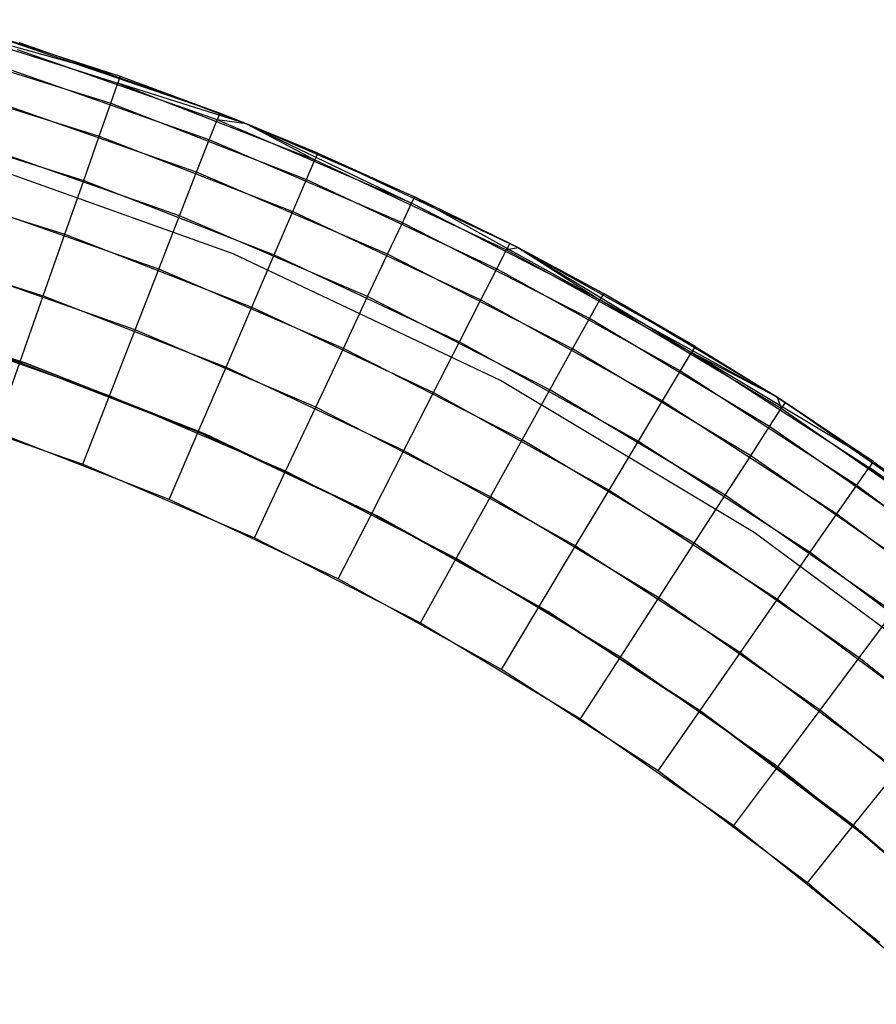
# Model space of a CAD drawing. Extents: x 0.01 to 1.98, y 0.03 to 2.78.
# Tile 34 of 39: x 1.29 to 1.56, y 1.65 to 1.96. Entities that reach past the tile are written whole.
import ezdxf

# ---------------------------------------------------------------- set-up
doc = ezdxf.new("R2010")
doc.units = 0
doc.header["$MEASUREMENT"] = 0
doc.layers.get('0').update_dxf_attribs({"color": 13, "linetype": 'CONTINUOUS'})

# ---------------------------------------------------------------- blocks, each defined once
blk = doc.blocks.new('NATALIE-10724-10723_C_STL_')
at = {"color": 0}
for p, q in [((1.32106, 1.94045, 6.037), (1.25702, 1.95817, 6.06004)), ((1.25702, 1.95817, 6.06004), (1.32031, 1.93831, 6.06004)), ((1.32106, 1.94045, 6.037), (1.25702, 1.95817, 6.06004)), ((1.25702, 1.95817, 6.06004), (1.32031, 1.93831, 6.06004)), ((1.27215, 1.95621, 6.037), (1.32106, 1.94045, 6.037)), ((1.35224, 1.9289, 1.54881), (1.27215, 1.95621, 6.037)), ((1.27215, 1.95621, 6.037), (1.32106, 1.94045, 6.037)), ((1.35224, 1.9289, 1.54881), (1.27215, 1.95621, 6.037)), ((1.25522, 1.95169, 6.08219), (1.31808, 1.93197, 6.08219)), ((1.25522, 1.95169, 6.08219), (1.31808, 1.93197, 6.08219)), ((1.35224, 1.9289, 1.54881), (1.28951, 1.95094, 1.54881)), ((1.35224, 1.9289, 1.54881), (1.28951, 1.95094, 1.54881)), ((1.35141, 1.92679, 1.52576), (1.28883, 1.94877, 1.52576)), ((1.35141, 1.92679, 1.52576), (1.28883, 1.94877, 1.52576)), ((1.25231, 1.94117, 6.10261), (1.31446, 1.92167, 6.10261)), ((1.25231, 1.94117, 6.10261), (1.31446, 1.92167, 6.10261)), ((1.34897, 1.92053, 1.50361), (1.28682, 1.94236, 1.50361)), ((1.34897, 1.92053, 1.50361), (1.28682, 1.94236, 1.50361)), ((1.31808, 1.93197, 6.08219), (1.32031, 1.93831, 6.06004)), ((1.31808, 1.93197, 6.08219), (1.32031, 1.93831, 6.06004)), ((1.32106, 1.94045, 6.037), (1.32031, 1.93831, 6.06004)), ((1.32106, 1.94045, 6.037), (1.32031, 1.93831, 6.06004)), ((1.36067, 1.92557, 6.037), (1.32031, 1.93831, 6.06004)), ((1.36067, 1.92557, 6.037), (1.32031, 1.93831, 6.06004)), ((1.32031, 1.93831, 6.06004), (1.38211, 1.91423, 6.06004)), ((1.32031, 1.93831, 6.06004), (1.38211, 1.91423, 6.06004)), ((1.32106, 1.94045, 6.037), (1.36067, 1.92557, 6.037)), ((1.32106, 1.94045, 6.037), (1.35224, 1.9289, 1.54881)), ((1.32106, 1.94045, 6.037), (1.36067, 1.92557, 6.037)), ((1.32106, 1.94045, 6.037), (1.36067, 1.92557, 1.54881)), ((1.32106, 1.94045, 6.037), (1.35224, 1.9289, 1.54881)), ((1.32106, 1.94045, 6.037), (1.36067, 1.92557, 1.54881)), ((1.34501, 1.91036, 1.48319), (1.28355, 1.93195, 1.48319)), ((1.34501, 1.91036, 1.48319), (1.28355, 1.93195, 1.48319)), ((1.31446, 1.92167, 6.10261), (1.31808, 1.93197, 6.08219)), ((1.31446, 1.92167, 6.10261), (1.31808, 1.93197, 6.08219)), ((1.31808, 1.93197, 6.08219), (1.37946, 1.90805, 6.08219)), ((1.31808, 1.93197, 6.08219), (1.37946, 1.90805, 6.08219)), ((1.35224, 1.9289, 1.54881), (1.35141, 1.92679, 1.52576)), ((1.35224, 1.9289, 1.54881), (1.35141, 1.92679, 1.52576)), ((1.36067, 1.92557, 1.54881), (1.35224, 1.9289, 1.54881)), ((1.36067, 1.92557, 1.54881), (1.35224, 1.9289, 1.54881)), ((1.24839, 1.92702, 6.12051), (1.30959, 1.90781, 6.12051)), ((1.24839, 1.92702, 6.12051), (1.30959, 1.90781, 6.12051)), ((1.34897, 1.92053, 1.50361), (1.35141, 1.92679, 1.52576)), ((1.34897, 1.92053, 1.50361), (1.35141, 1.92679, 1.52576)), ((1.41237, 1.90063, 1.52576), (1.35141, 1.92679, 1.52576)), ((1.36067, 1.92557, 1.54881), (1.35141, 1.92679, 1.52576)), ((1.36067, 1.92557, 1.54881), (1.35141, 1.92679, 1.52576)), ((1.41237, 1.90063, 1.52576), (1.35141, 1.92679, 1.52576)), ((1.36067, 1.92557, 6.037), (1.38211, 1.91423, 6.06004)), ((1.36067, 1.92557, 6.037), (1.383, 1.91631, 6.037)), ((1.36067, 1.92557, 6.037), (1.38211, 1.91423, 6.06004)), ((1.36067, 1.92557, 1.54881), (1.41237, 1.90063, 1.52576)), ((1.41333, 1.90269, 1.54881), (1.36067, 1.92557, 1.54881)), ((1.36067, 1.92557, 1.54881), (1.41237, 1.90063, 1.52576)), ((1.36067, 1.92557, 6.037), (1.36067, 1.92557, 1.54881)), ((1.36067, 1.92557, 6.037), (1.383, 1.91631, 6.037)), ((1.383, 1.91631, 6.037), (1.36067, 1.92557, 1.54881)), ((1.36067, 1.92557, 6.037), (1.36067, 1.92557, 1.54881)), ((1.383, 1.91631, 6.037), (1.36067, 1.92557, 1.54881)), ((1.41333, 1.90269, 1.54881), (1.36067, 1.92557, 1.54881)), ((1.30959, 1.90781, 6.12051), (1.31446, 1.92167, 6.10261)), ((1.30959, 1.90781, 6.12051), (1.31446, 1.92167, 6.10261)), ((1.31446, 1.92167, 6.10261), (1.37515, 1.89802, 6.10261)), ((1.31446, 1.92167, 6.10261), (1.37515, 1.89802, 6.10261)), ((1.34501, 1.91036, 1.48319), (1.34897, 1.92053, 1.50361)), ((1.34501, 1.91036, 1.48319), (1.34897, 1.92053, 1.50361)), ((1.40951, 1.89455, 1.50361), (1.34897, 1.92053, 1.50361)), ((1.40951, 1.89455, 1.50361), (1.34897, 1.92053, 1.50361)), ((1.33967, 1.89667, 1.46529), (1.27915, 1.91793, 1.46529)), ((1.33967, 1.89667, 1.46529), (1.27915, 1.91793, 1.46529)), ((1.383, 1.91631, 6.037), (1.38211, 1.91423, 6.06004)), ((1.383, 1.91631, 6.037), (1.38211, 1.91423, 6.06004)), ((1.383, 1.91631, 6.037), (1.44318, 1.88804, 6.037)), ((1.383, 1.91631, 6.037), (1.41333, 1.90269, 1.54881)), ((1.383, 1.91631, 6.037), (1.41333, 1.90269, 1.54881)), ((1.383, 1.91631, 6.037), (1.44318, 1.88804, 6.037)), ((1.35645, 1.88478, 1.47007), (1.26914, 1.91602, 1.47007)), ((1.35645, 1.88478, 6.11574), (1.26914, 1.91602, 6.11574)), ((1.35645, 1.88478, 1.47007), (1.26914, 1.91602, 1.47007)), ((1.35645, 1.88478, 6.11574), (1.26914, 1.91602, 6.11574)), ((1.37946, 1.90805, 6.08219), (1.38211, 1.91423, 6.06004)), ((1.37946, 1.90805, 6.08219), (1.38211, 1.91423, 6.06004)), ((1.38211, 1.91423, 6.06004), (1.44215, 1.88602, 6.06004)), ((1.38211, 1.91423, 6.06004), (1.44215, 1.88602, 6.06004)), ((1.33967, 1.89667, 1.46529), (1.34501, 1.91036, 1.48319)), ((1.33967, 1.89667, 1.46529), (1.34501, 1.91036, 1.48319)), ((1.40487, 1.88467, 1.48319), (1.34501, 1.91036, 1.48319)), ((1.40487, 1.88467, 1.48319), (1.34501, 1.91036, 1.48319)), ((1.24361, 1.90977, 6.1352), (1.30366, 1.89093, 6.1352)), ((1.24361, 1.90977, 6.1352), (1.30366, 1.89093, 6.1352)), ((1.30366, 1.89093, 6.1352), (1.30959, 1.90781, 6.12051)), ((1.30366, 1.89093, 6.1352), (1.30959, 1.90781, 6.12051)), ((1.30959, 1.90781, 6.12051), (1.36936, 1.88452, 6.12051)), ((1.30959, 1.90781, 6.12051), (1.36936, 1.88452, 6.12051)), ((1.37515, 1.89802, 6.10261), (1.37946, 1.90805, 6.08219)), ((1.37515, 1.89802, 6.10261), (1.37946, 1.90805, 6.08219)), ((1.37946, 1.90805, 6.08219), (1.43909, 1.88004, 6.08219)), ((1.37946, 1.90805, 6.08219), (1.43909, 1.88004, 6.08219)), ((1.33318, 1.88, 1.4506), (1.27379, 1.90085, 1.4506)), ((1.33318, 1.88, 1.4506), (1.27379, 1.90085, 1.4506)), ((1.41333, 1.90269, 1.54881), (1.41237, 1.90063, 1.52576)), ((1.41333, 1.90269, 1.54881), (1.41237, 1.90063, 1.52576)), ((1.41333, 1.90269, 1.54881), (1.47142, 1.87042, 1.52576)), ((1.44587, 1.88666, 1.54881), (1.41333, 1.90269, 1.54881)), ((1.41333, 1.90269, 1.54881), (1.47142, 1.87042, 1.52576)), ((1.44318, 1.88804, 6.037), (1.41333, 1.90269, 1.54881)), ((1.44587, 1.88666, 1.54881), (1.41333, 1.90269, 1.54881)), ((1.44318, 1.88804, 6.037), (1.41333, 1.90269, 1.54881)), ((1.36936, 1.88452, 6.12051), (1.37515, 1.89802, 6.10261)), ((1.36936, 1.88452, 6.12051), (1.37515, 1.89802, 6.10261)), ((1.37515, 1.89802, 6.10261), (1.43411, 1.87032, 6.10261)), ((1.37515, 1.89802, 6.10261), (1.43411, 1.87032, 6.10261)), ((1.40951, 1.89455, 1.50361), (1.41237, 1.90063, 1.52576)), ((1.40951, 1.89455, 1.50361), (1.41237, 1.90063, 1.52576)), ((1.47142, 1.87042, 1.52576), (1.41237, 1.90063, 1.52576)), ((1.47142, 1.87042, 1.52576), (1.41237, 1.90063, 1.52576)), ((1.33318, 1.88, 1.4506), (1.33967, 1.89667, 1.46529)), ((1.33318, 1.88, 1.4506), (1.33967, 1.89667, 1.46529)), ((1.39862, 1.87137, 1.46529), (1.33967, 1.89667, 1.46529)), ((1.39862, 1.87137, 1.46529), (1.33967, 1.89667, 1.46529)), ((1.40487, 1.88467, 1.48319), (1.40951, 1.89455, 1.50361)), ((1.40487, 1.88467, 1.48319), (1.40951, 1.89455, 1.50361)), ((1.46816, 1.86454, 1.50361), (1.40951, 1.89455, 1.50361)), ((1.46816, 1.86454, 1.50361), (1.40951, 1.89455, 1.50361)), ((1.23816, 1.89009, 6.14612), (1.29689, 1.87166, 6.14612)), ((1.23816, 1.89009, 6.14612), (1.29689, 1.87166, 6.14612)), ((1.29689, 1.87166, 6.14612), (1.30366, 1.89093, 6.1352)), ((1.29689, 1.87166, 6.14612), (1.30366, 1.89093, 6.1352)), ((1.30366, 1.89093, 6.1352), (1.3623, 1.86807, 6.1352)), ((1.30366, 1.89093, 6.1352), (1.3623, 1.86807, 6.1352)), ((1.43909, 1.88004, 6.08219), (1.44215, 1.88602, 6.06004)), ((1.43909, 1.88004, 6.08219), (1.44215, 1.88602, 6.06004)), ((1.44318, 1.88804, 6.037), (1.44215, 1.88602, 6.06004)), ((1.44318, 1.88804, 6.037), (1.44215, 1.88602, 6.06004)), ((1.44587, 1.88666, 6.037), (1.44215, 1.88602, 6.06004)), ((1.44587, 1.88666, 6.037), (1.44215, 1.88602, 6.06004)), ((1.44215, 1.88602, 6.06004), (1.50014, 1.85383, 6.06004)), ((1.44215, 1.88602, 6.06004), (1.50014, 1.85383, 6.06004)), ((1.44318, 1.88804, 6.037), (1.44587, 1.88666, 6.037)), ((1.44318, 1.88804, 6.037), (1.44587, 1.88666, 1.54881)), ((1.44318, 1.88804, 6.037), (1.44587, 1.88666, 1.54881)), ((1.44318, 1.88804, 6.037), (1.44587, 1.88666, 6.037)), ((1.44587, 1.88666, 6.037), (1.50014, 1.85383, 6.06004)), ((1.44587, 1.88666, 6.037), (1.50131, 1.85578, 6.037)), ((1.44587, 1.88666, 6.037), (1.50014, 1.85383, 6.06004)), ((1.44587, 1.88666, 1.54881), (1.47142, 1.87042, 1.52576)), ((1.47252, 1.8724, 1.54881), (1.44587, 1.88666, 1.54881)), ((1.44587, 1.88666, 1.54881), (1.47142, 1.87042, 1.52576)), ((1.44587, 1.88666, 6.037), (1.44587, 1.88666, 1.54881)), ((1.44587, 1.88666, 6.037), (1.47252, 1.8724, 1.54881)), ((1.47252, 1.8724, 1.54881), (1.44587, 1.88666, 1.54881)), ((1.44587, 1.88666, 6.037), (1.44587, 1.88666, 1.54881)), ((1.44587, 1.88666, 6.037), (1.47252, 1.8724, 1.54881)), ((1.44587, 1.88666, 6.037), (1.50131, 1.85578, 6.037)), ((1.44027, 1.84514, 1.47007), (1.35645, 1.88478, 1.47007)), ((1.35645, 1.88478, 6.11574), (1.35645, 1.88478, 1.47007)), ((1.44027, 1.84514, 6.11574), (1.35645, 1.88478, 6.11574)), ((1.35645, 1.88478, 6.11574), (1.35645, 1.88478, 1.47007)), ((1.44027, 1.84514, 1.47007), (1.35645, 1.88478, 1.47007)), ((1.44027, 1.84514, 6.11574), (1.35645, 1.88478, 6.11574)), ((1.3623, 1.86807, 6.1352), (1.36936, 1.88452, 6.12051)), ((1.3623, 1.86807, 6.1352), (1.36936, 1.88452, 6.12051)), ((1.36936, 1.88452, 6.12051), (1.42742, 1.85725, 6.12051)), ((1.36936, 1.88452, 6.12051), (1.42742, 1.85725, 6.12051)), ((1.39862, 1.87137, 1.46529), (1.40487, 1.88467, 1.48319)), ((1.39862, 1.87137, 1.46529), (1.40487, 1.88467, 1.48319)), ((1.46286, 1.855, 1.48319), (1.40487, 1.88467, 1.48319)), ((1.46286, 1.855, 1.48319), (1.40487, 1.88467, 1.48319)), ((1.32576, 1.86097, 1.43969), (1.26768, 1.88137, 1.43969)), ((1.32576, 1.86097, 1.43969), (1.26768, 1.88137, 1.43969)), ((1.32576, 1.86097, 1.43969), (1.33318, 1.88, 1.4506)), ((1.32576, 1.86097, 1.43969), (1.33318, 1.88, 1.4506)), ((1.39101, 1.85517, 1.4506), (1.33318, 1.88, 1.4506)), ((1.39101, 1.85517, 1.4506), (1.33318, 1.88, 1.4506)), ((1.43411, 1.87032, 6.10261), (1.43909, 1.88004, 6.08219)), ((1.43411, 1.87032, 6.10261), (1.43909, 1.88004, 6.08219)), ((1.43909, 1.88004, 6.08219), (1.49669, 1.84807, 6.08219)), ((1.43909, 1.88004, 6.08219), (1.49669, 1.84807, 6.08219)), ((1.28955, 1.85076, 6.15284), (1.29689, 1.87166, 6.14612)), ((1.28955, 1.85076, 6.15284), (1.29689, 1.87166, 6.14612)), ((1.29689, 1.87166, 6.14612), (1.35425, 1.84931, 6.14612)), ((1.29689, 1.87166, 6.14612), (1.35425, 1.84931, 6.14612)), ((1.39101, 1.85517, 1.4506), (1.39862, 1.87137, 1.46529)), ((1.39101, 1.85517, 1.4506), (1.39862, 1.87137, 1.46529)), ((1.45573, 1.84216, 1.46529), (1.39862, 1.87137, 1.46529)), ((1.45573, 1.84216, 1.46529), (1.39862, 1.87137, 1.46529)), ((1.42742, 1.85725, 6.12051), (1.43411, 1.87032, 6.10261)), ((1.42742, 1.85725, 6.12051), (1.43411, 1.87032, 6.10261)), ((1.43411, 1.87032, 6.10261), (1.49107, 1.83871, 6.10261)), ((1.43411, 1.87032, 6.10261), (1.49107, 1.83871, 6.10261)), ((1.46816, 1.86454, 1.50361), (1.47142, 1.87042, 1.52576)), ((1.46816, 1.86454, 1.50361), (1.47142, 1.87042, 1.52576)), ((1.47252, 1.8724, 1.54881), (1.47142, 1.87042, 1.52576)), ((1.47252, 1.8724, 1.54881), (1.47142, 1.87042, 1.52576)), ((1.52829, 1.83629, 1.52576), (1.47142, 1.87042, 1.52576)), ((1.52699, 1.83983, 1.54881), (1.47142, 1.87042, 1.52576)), ((1.52699, 1.83983, 1.54881), (1.47142, 1.87042, 1.52576)), ((1.52829, 1.83629, 1.52576), (1.47142, 1.87042, 1.52576)), ((1.52699, 1.83983, 1.54881), (1.47252, 1.8724, 1.54881)), ((1.50131, 1.85578, 6.037), (1.47252, 1.8724, 1.54881)), ((1.52699, 1.83983, 1.54881), (1.47252, 1.8724, 1.54881)), ((1.50131, 1.85578, 6.037), (1.47252, 1.8724, 1.54881)), ((1.23224, 1.86874, 6.15284), (1.28955, 1.85076, 6.15284)), ((1.23224, 1.86874, 6.15284), (1.28955, 1.85076, 6.15284)), ((1.23385, 1.86878, 1.42418), (1.2915, 1.85048, 1.42418)), ((1.2915, 1.85048, 1.38481), (1.23385, 1.86878, 1.38481)), ((1.23385, 1.86878, 1.42418), (1.2915, 1.85048, 1.42418)), ((1.2915, 1.85048, 1.38481), (1.23385, 1.86878, 1.38481)), ((1.35425, 1.84931, 6.14612), (1.3623, 1.86807, 6.1352)), ((1.35425, 1.84931, 6.14612), (1.3623, 1.86807, 6.1352)), ((1.3623, 1.86807, 6.1352), (1.41927, 1.84131, 6.1352)), ((1.3623, 1.86807, 6.1352), (1.41927, 1.84131, 6.1352)), ((1.46286, 1.855, 1.48319), (1.46816, 1.86454, 1.50361)), ((1.46286, 1.855, 1.48319), (1.46816, 1.86454, 1.50361)), ((1.52464, 1.83064, 1.50361), (1.46816, 1.86454, 1.50361)), ((1.52464, 1.83064, 1.50361), (1.46816, 1.86454, 1.50361)), ((1.31772, 1.84032, 1.43297), (1.32576, 1.86097, 1.43969)), ((1.31772, 1.84032, 1.43297), (1.32576, 1.86097, 1.43969)), ((1.38233, 1.83669, 1.43969), (1.32576, 1.86097, 1.43969)), ((1.38233, 1.83669, 1.43969), (1.32576, 1.86097, 1.43969)), ((1.31772, 1.84032, 1.43297), (1.26105, 1.86023, 1.43297)), ((1.31772, 1.84032, 1.43297), (1.26105, 1.86023, 1.43297)), ((1.38233, 1.83669, 1.43969), (1.39101, 1.85517, 1.4506)), ((1.38233, 1.83669, 1.43969), (1.39101, 1.85517, 1.4506)), ((1.44704, 1.82651, 1.4506), (1.39101, 1.85517, 1.4506)), ((1.44704, 1.82651, 1.4506), (1.39101, 1.85517, 1.4506)), ((1.41927, 1.84131, 6.1352), (1.42742, 1.85725, 6.12051)), ((1.41927, 1.84131, 6.1352), (1.42742, 1.85725, 6.12051)), ((1.42742, 1.85725, 6.12051), (1.48351, 1.82612, 6.12051)), ((1.42742, 1.85725, 6.12051), (1.48351, 1.82612, 6.12051)), ((1.45573, 1.84216, 1.46529), (1.46286, 1.855, 1.48319)), ((1.45573, 1.84216, 1.46529), (1.46286, 1.855, 1.48319)), ((1.51871, 1.82148, 1.48319), (1.46286, 1.855, 1.48319)), ((1.51871, 1.82148, 1.48319), (1.46286, 1.855, 1.48319)), ((1.50131, 1.85578, 6.037), (1.50014, 1.85383, 6.06004)), ((1.50131, 1.85578, 6.037), (1.50014, 1.85383, 6.06004)), ((1.50131, 1.85578, 6.037), (1.52699, 1.83983, 6.037)), ((1.50131, 1.85578, 6.037), (1.52699, 1.83983, 1.54881)), ((1.50131, 1.85578, 6.037), (1.52699, 1.83983, 6.037)), ((1.50131, 1.85578, 6.037), (1.52699, 1.83983, 1.54881)), ((1.49669, 1.84807, 6.08219), (1.50014, 1.85383, 6.06004)), ((1.49669, 1.84807, 6.08219), (1.50014, 1.85383, 6.06004)), ((1.52699, 1.83983, 6.037), (1.50014, 1.85383, 6.06004)), ((1.55713, 1.81966, 6.037), (1.50014, 1.85383, 6.06004)), ((1.52699, 1.83983, 6.037), (1.50014, 1.85383, 6.06004)), ((1.55713, 1.81966, 6.037), (1.50014, 1.85383, 6.06004)), ((1.50014, 1.85383, 6.06004), (1.55583, 1.8178, 6.06004)), ((1.50014, 1.85383, 6.06004), (1.55583, 1.8178, 6.06004)), ((1.28191, 1.82902, 6.15511), (1.28955, 1.85076, 6.15284)), ((1.28191, 1.82902, 6.15511), (1.28955, 1.85076, 6.15284)), ((1.28955, 1.85076, 6.15284), (1.34551, 1.82895, 6.15284)), ((1.28955, 1.85076, 6.15284), (1.34551, 1.82895, 6.15284)), ((1.2915, 1.85048, 1.42418), (1.2915, 1.85048, 1.38481)), ((1.2915, 1.85048, 1.42418), (1.34777, 1.82829, 1.42418)), ((1.34777, 1.82829, 1.38481), (1.2915, 1.85048, 1.38481)), ((1.2915, 1.85048, 1.42418), (1.2915, 1.85048, 1.38481)), ((1.2915, 1.85048, 1.42418), (1.34777, 1.82829, 1.42418)), ((1.34777, 1.82829, 1.38481), (1.2915, 1.85048, 1.38481)), ((1.34551, 1.82895, 6.15284), (1.35425, 1.84931, 6.14612)), ((1.34551, 1.82895, 6.15284), (1.35425, 1.84931, 6.14612)), ((1.35425, 1.84931, 6.14612), (1.40997, 1.82314, 6.14612)), ((1.35425, 1.84931, 6.14612), (1.40997, 1.82314, 6.14612)), ((1.49107, 1.83871, 6.10261), (1.49669, 1.84807, 6.08219)), ((1.49107, 1.83871, 6.10261), (1.49669, 1.84807, 6.08219)), ((1.49669, 1.84807, 6.08219), (1.552, 1.81228, 6.08219)), ((1.49669, 1.84807, 6.08219), (1.552, 1.81228, 6.08219)), ((1.51981, 1.79747, 1.47007), (1.44027, 1.84514, 1.47007)), ((1.44027, 1.84514, 6.11574), (1.44027, 1.84514, 1.47007)), ((1.51981, 1.79747, 6.11574), (1.44027, 1.84514, 6.11574)), ((1.44027, 1.84514, 6.11574), (1.44027, 1.84514, 1.47007)), ((1.51981, 1.79747, 1.47007), (1.44027, 1.84514, 1.47007)), ((1.51981, 1.79747, 6.11574), (1.44027, 1.84514, 6.11574)), ((1.30935, 1.81886, 1.4307), (1.31772, 1.84032, 1.43297)), ((1.30935, 1.81886, 1.4307), (1.31772, 1.84032, 1.43297)), ((1.37291, 1.81664, 1.43297), (1.31772, 1.84032, 1.43297)), ((1.37291, 1.81664, 1.43297), (1.31772, 1.84032, 1.43297)), ((1.40997, 1.82314, 6.14612), (1.41927, 1.84131, 6.1352)), ((1.40997, 1.82314, 6.14612), (1.41927, 1.84131, 6.1352)), ((1.41927, 1.84131, 6.1352), (1.4743, 1.81077, 6.1352)), ((1.41927, 1.84131, 6.1352), (1.4743, 1.81077, 6.1352)), ((1.44704, 1.82651, 1.4506), (1.45573, 1.84216, 1.46529)), ((1.44704, 1.82651, 1.4506), (1.45573, 1.84216, 1.46529)), ((1.51073, 1.80915, 1.46529), (1.45573, 1.84216, 1.46529)), ((1.51073, 1.80915, 1.46529), (1.45573, 1.84216, 1.46529)), ((1.52699, 1.83983, 6.037), (1.55713, 1.81966, 6.037)), ((1.52953, 1.83819, 1.54881), (1.52699, 1.83983, 1.54881)), ((1.52699, 1.83983, 1.54881), (1.52829, 1.83629, 1.52576)), ((1.52699, 1.83983, 1.54881), (1.52829, 1.83629, 1.52576)), ((1.52699, 1.83983, 6.037), (1.52699, 1.83983, 1.54881)), ((1.52699, 1.83983, 6.037), (1.52953, 1.83819, 1.54881)), ((1.52953, 1.83819, 1.54881), (1.52699, 1.83983, 1.54881)), ((1.52699, 1.83983, 6.037), (1.52699, 1.83983, 1.54881)), ((1.52699, 1.83983, 6.037), (1.52953, 1.83819, 1.54881)), ((1.52699, 1.83983, 6.037), (1.55713, 1.81966, 6.037)), ((1.25415, 1.83825, 1.4307), (1.30935, 1.81886, 1.4307)), ((1.25415, 1.83825, 1.4307), (1.30935, 1.81886, 1.4307)), ((1.37291, 1.81664, 1.43297), (1.38233, 1.83669, 1.43969)), ((1.37291, 1.81664, 1.43297), (1.38233, 1.83669, 1.43969)), ((1.43713, 1.80865, 1.43969), (1.38233, 1.83669, 1.43969)), ((1.43713, 1.80865, 1.43969), (1.38233, 1.83669, 1.43969)), ((1.48351, 1.82612, 6.12051), (1.49107, 1.83871, 6.10261)), ((1.48351, 1.82612, 6.12051), (1.49107, 1.83871, 6.10261)), ((1.49107, 1.83871, 6.10261), (1.54576, 1.80333, 6.10261)), ((1.49107, 1.83871, 6.10261), (1.54576, 1.80333, 6.10261)), ((1.52464, 1.83064, 1.50361), (1.52829, 1.83629, 1.52576)), ((1.52464, 1.83064, 1.50361), (1.52829, 1.83629, 1.52576)), ((1.52953, 1.83819, 1.54881), (1.52829, 1.83629, 1.52576)), ((1.52953, 1.83819, 1.54881), (1.52829, 1.83629, 1.52576)), ((1.58274, 1.79839, 1.52576), (1.52829, 1.83629, 1.52576)), ((1.58274, 1.79839, 1.52576), (1.52829, 1.83629, 1.52576)), ((1.58409, 1.80021, 1.54881), (1.52953, 1.83819, 1.54881)), ((1.55713, 1.81966, 6.037), (1.52953, 1.83819, 1.54881)), ((1.58409, 1.80021, 1.54881), (1.52953, 1.83819, 1.54881)), ((1.55713, 1.81966, 6.037), (1.52953, 1.83819, 1.54881)), ((1.51871, 1.82148, 1.48319), (1.52464, 1.83064, 1.50361)), ((1.51871, 1.82148, 1.48319), (1.52464, 1.83064, 1.50361)), ((1.57871, 1.79301, 1.50361), (1.52464, 1.83064, 1.50361)), ((1.57871, 1.79301, 1.50361), (1.52464, 1.83064, 1.50361)), ((1.33643, 1.80777, 6.15511), (1.28191, 1.82902, 6.15511)), ((1.33643, 1.80777, 6.15511), (1.28191, 1.82902, 6.15511)), ((1.33643, 1.80777, 6.15511), (1.34551, 1.82895, 6.15284)), ((1.33643, 1.80777, 6.15511), (1.34551, 1.82895, 6.15284)), ((1.34551, 1.82895, 6.15284), (1.39988, 1.80341, 6.15284)), ((1.34551, 1.82895, 6.15284), (1.39988, 1.80341, 6.15284)), ((1.34777, 1.82829, 1.42418), (1.34777, 1.82829, 1.38481)), ((1.34777, 1.82829, 1.42418), (1.4024, 1.80231, 1.42418)), ((1.4024, 1.80231, 1.38481), (1.34777, 1.82829, 1.38481)), ((1.34777, 1.82829, 1.42418), (1.34777, 1.82829, 1.38481)), ((1.34777, 1.82829, 1.42418), (1.4024, 1.80231, 1.42418)), ((1.4024, 1.80231, 1.38481), (1.34777, 1.82829, 1.38481)), ((1.43713, 1.80865, 1.43969), (1.44704, 1.82651, 1.4506)), ((1.43713, 1.80865, 1.43969), (1.44704, 1.82651, 1.4506)), ((1.50101, 1.79412, 1.4506), (1.44704, 1.82651, 1.4506)), ((1.50101, 1.79412, 1.4506), (1.44704, 1.82651, 1.4506)), ((1.4743, 1.81077, 6.1352), (1.48351, 1.82612, 6.12051)), ((1.4743, 1.81077, 6.1352), (1.48351, 1.82612, 6.12051)), ((1.48351, 1.82612, 6.12051), (1.53737, 1.79127, 6.12051)), ((1.48351, 1.82612, 6.12051), (1.53737, 1.79127, 6.12051)), ((1.39988, 1.80341, 6.15284), (1.40997, 1.82314, 6.14612)), ((1.39988, 1.80341, 6.15284), (1.40997, 1.82314, 6.14612)), ((1.40997, 1.82314, 6.14612), (1.46379, 1.79326, 6.14612)), ((1.40997, 1.82314, 6.14612), (1.46379, 1.79326, 6.14612)), ((1.51073, 1.80915, 1.46529), (1.51871, 1.82148, 1.48319)), ((1.51073, 1.80915, 1.46529), (1.51871, 1.82148, 1.48319)), ((1.57218, 1.78427, 1.48319), (1.51871, 1.82148, 1.48319)), ((1.57218, 1.78427, 1.48319), (1.51871, 1.82148, 1.48319)), ((1.30935, 1.81886, 1.4307), (1.36311, 1.79578, 1.4307)), ((1.30935, 1.81886, 1.4307), (1.36311, 1.79578, 1.4307)), ((1.552, 1.81228, 6.08219), (1.55583, 1.8178, 6.06004)), ((1.552, 1.81228, 6.08219), (1.55583, 1.8178, 6.06004)), ((1.55713, 1.81966, 6.037), (1.55583, 1.8178, 6.06004)), ((1.55713, 1.81966, 6.037), (1.55583, 1.8178, 6.06004)), ((1.60328, 1.7855, 6.037), (1.55583, 1.8178, 6.06004)), ((1.55583, 1.8178, 6.06004), (1.60897, 1.77809, 6.06004)), ((1.60328, 1.7855, 6.037), (1.55583, 1.8178, 6.06004)), ((1.55583, 1.8178, 6.06004), (1.60897, 1.77809, 6.06004)), ((1.55713, 1.81966, 6.037), (1.60328, 1.7855, 6.037)), ((1.55713, 1.81966, 6.037), (1.58409, 1.80021, 1.54881)), ((1.55713, 1.81966, 6.037), (1.60328, 1.7855, 6.037)), ((1.55713, 1.81966, 6.037), (1.58409, 1.80021, 1.54881)), ((1.36311, 1.79578, 1.4307), (1.37291, 1.81664, 1.43297)), ((1.36311, 1.79578, 1.4307), (1.37291, 1.81664, 1.43297)), ((1.42638, 1.78928, 1.43297), (1.37291, 1.81664, 1.43297)), ((1.42638, 1.78928, 1.43297), (1.37291, 1.81664, 1.43297)), ((1.54576, 1.80333, 6.10261), (1.552, 1.81228, 6.08219)), ((1.54576, 1.80333, 6.10261), (1.552, 1.81228, 6.08219)), ((1.552, 1.81228, 6.08219), (1.60476, 1.77285, 6.08219)), ((1.552, 1.81228, 6.08219), (1.60476, 1.77285, 6.08219)), ((1.42638, 1.78928, 1.43297), (1.43713, 1.80865, 1.43969)), ((1.42638, 1.78928, 1.43297), (1.43713, 1.80865, 1.43969)), ((1.48992, 1.77698, 1.43969), (1.43713, 1.80865, 1.43969)), ((1.48992, 1.77698, 1.43969), (1.43713, 1.80865, 1.43969)), ((1.46379, 1.79326, 6.14612), (1.4743, 1.81077, 6.1352)), ((1.46379, 1.79326, 6.14612), (1.4743, 1.81077, 6.1352)), ((1.4743, 1.81077, 6.1352), (1.52714, 1.77658, 6.1352)), ((1.4743, 1.81077, 6.1352), (1.52714, 1.77658, 6.1352)), ((1.50101, 1.79412, 1.4506), (1.51073, 1.80915, 1.46529)), ((1.50101, 1.79412, 1.4506), (1.51073, 1.80915, 1.46529)), ((1.56338, 1.7725, 1.46529), (1.51073, 1.80915, 1.46529)), ((1.56338, 1.7725, 1.46529), (1.51073, 1.80915, 1.46529)), ((1.38938, 1.7829, 6.15511), (1.33643, 1.80777, 6.15511)), ((1.38938, 1.7829, 6.15511), (1.33643, 1.80777, 6.15511)), ((1.38938, 1.7829, 6.15511), (1.39988, 1.80341, 6.15284)), ((1.38938, 1.7829, 6.15511), (1.39988, 1.80341, 6.15284)), ((1.39988, 1.80341, 6.15284), (1.45239, 1.77426, 6.15284)), ((1.39988, 1.80341, 6.15284), (1.45239, 1.77426, 6.15284)), ((1.4024, 1.80231, 1.42418), (1.4024, 1.80231, 1.38481)), ((1.4024, 1.80231, 1.42418), (1.45512, 1.77267, 1.42418)), ((1.45512, 1.77267, 1.38481), (1.4024, 1.80231, 1.38481)), ((1.4024, 1.80231, 1.42418), (1.4024, 1.80231, 1.38481)), ((1.4024, 1.80231, 1.42418), (1.45512, 1.77267, 1.42418)), ((1.45512, 1.77267, 1.38481), (1.4024, 1.80231, 1.38481)), ((1.53737, 1.79127, 6.12051), (1.54576, 1.80333, 6.10261)), ((1.53737, 1.79127, 6.12051), (1.54576, 1.80333, 6.10261)), ((1.54576, 1.80333, 6.10261), (1.59794, 1.76433, 6.10261)), ((1.54576, 1.80333, 6.10261), (1.59794, 1.76433, 6.10261)), ((1.59429, 1.74223, 1.47007), (1.51981, 1.79747, 1.47007)), ((1.59429, 1.74223, 6.11574), (1.51981, 1.79747, 6.11574)), ((1.51981, 1.79747, 6.11574), (1.51981, 1.79747, 1.47007)), ((1.59429, 1.74223, 1.47007), (1.51981, 1.79747, 1.47007)), ((1.51981, 1.79747, 6.11574), (1.51981, 1.79747, 1.47007)), ((1.59429, 1.74223, 6.11574), (1.51981, 1.79747, 6.11574)), ((1.36311, 1.79578, 1.4307), (1.4152, 1.76913, 1.4307)), ((1.36311, 1.79578, 1.4307), (1.4152, 1.76913, 1.4307)), ((1.45239, 1.77426, 6.15284), (1.46379, 1.79326, 6.14612)), ((1.45239, 1.77426, 6.15284), (1.46379, 1.79326, 6.14612)), ((1.46379, 1.79326, 6.14612), (1.51548, 1.75982, 6.14612)), ((1.46379, 1.79326, 6.14612), (1.51548, 1.75982, 6.14612)), ((1.48992, 1.77698, 1.43969), (1.50101, 1.79412, 1.4506)), ((1.48992, 1.77698, 1.43969), (1.50101, 1.79412, 1.4506)), ((1.55267, 1.75817, 1.4506), (1.50101, 1.79412, 1.4506)), ((1.55267, 1.75817, 1.4506), (1.50101, 1.79412, 1.4506)), ((1.52714, 1.77658, 6.1352), (1.53737, 1.79127, 6.12051)), ((1.52714, 1.77658, 6.1352), (1.53737, 1.79127, 6.12051)), ((1.53737, 1.79127, 6.12051), (1.58875, 1.75287, 6.12051)), ((1.53737, 1.79127, 6.12051), (1.58875, 1.75287, 6.12051)), ((1.4152, 1.76913, 1.4307), (1.42638, 1.78928, 1.43297)), ((1.4152, 1.76913, 1.4307), (1.42638, 1.78928, 1.43297)), ((1.47788, 1.75837, 1.43297), (1.42638, 1.78928, 1.43297)), ((1.47788, 1.75837, 1.43297), (1.42638, 1.78928, 1.43297)), ((1.44054, 1.7545, 6.15511), (1.38938, 1.7829, 6.15511)), ((1.44054, 1.7545, 6.15511), (1.38938, 1.7829, 6.15511)), ((1.47788, 1.75837, 1.43297), (1.48992, 1.77698, 1.43969)), ((1.47788, 1.75837, 1.43297), (1.48992, 1.77698, 1.43969)), ((1.54044, 1.74181, 1.43969), (1.48992, 1.77698, 1.43969)), ((1.54044, 1.74181, 1.43969), (1.48992, 1.77698, 1.43969)), ((1.51548, 1.75982, 6.14612), (1.52714, 1.77658, 6.1352)), ((1.51548, 1.75982, 6.14612), (1.52714, 1.77658, 6.1352)), ((1.52714, 1.77658, 6.1352), (1.57756, 1.7389, 6.1352)), ((1.52714, 1.77658, 6.1352), (1.57756, 1.7389, 6.1352)), ((1.44054, 1.7545, 6.15511), (1.45239, 1.77426, 6.15284)), ((1.44054, 1.7545, 6.15511), (1.45239, 1.77426, 6.15284)), ((1.45239, 1.77426, 6.15284), (1.50282, 1.74163, 6.15284)), ((1.45239, 1.77426, 6.15284), (1.50282, 1.74163, 6.15284)), ((1.45512, 1.77267, 1.42418), (1.45512, 1.77267, 1.38481)), ((1.45512, 1.77267, 1.42418), (1.5057, 1.7395, 1.42418)), ((1.5057, 1.7395, 1.38481), (1.45512, 1.77267, 1.38481)), ((1.45512, 1.77267, 1.42418), (1.45512, 1.77267, 1.38481)), ((1.45512, 1.77267, 1.42418), (1.5057, 1.7395, 1.42418)), ((1.5057, 1.7395, 1.38481), (1.45512, 1.77267, 1.38481)), ((1.55267, 1.75817, 1.4506), (1.56338, 1.7725, 1.46529)), ((1.55267, 1.75817, 1.4506), (1.56338, 1.7725, 1.46529)), ((1.4152, 1.76913, 1.4307), (1.46537, 1.73903, 1.4307)), ((1.4152, 1.76913, 1.4307), (1.46537, 1.73903, 1.4307)), ((1.50282, 1.74163, 6.15284), (1.51548, 1.75982, 6.14612)), ((1.50282, 1.74163, 6.15284), (1.51548, 1.75982, 6.14612)), ((1.51548, 1.75982, 6.14612), (1.56479, 1.72297, 6.14612)), ((1.51548, 1.75982, 6.14612), (1.56479, 1.72297, 6.14612)), ((1.46537, 1.73903, 1.4307), (1.47788, 1.75837, 1.43297)), ((1.46537, 1.73903, 1.4307), (1.47788, 1.75837, 1.43297)), ((1.52718, 1.72406, 1.43297), (1.47788, 1.75837, 1.43297)), ((1.52718, 1.72406, 1.43297), (1.47788, 1.75837, 1.43297)), ((1.54044, 1.74181, 1.43969), (1.55267, 1.75817, 1.4506)), ((1.54044, 1.74181, 1.43969), (1.55267, 1.75817, 1.4506)), ((1.60178, 1.71881, 1.4506), (1.55267, 1.75817, 1.4506)), ((1.60178, 1.71881, 1.4506), (1.55267, 1.75817, 1.4506)), ((1.48966, 1.72272, 6.15511), (1.44054, 1.7545, 6.15511)), ((1.48966, 1.72272, 6.15511), (1.44054, 1.7545, 6.15511)), ((1.48966, 1.72272, 6.15511), (1.50282, 1.74163, 6.15284)), ((1.48966, 1.72272, 6.15511), (1.50282, 1.74163, 6.15284)), ((1.50282, 1.74163, 6.15284), (1.55093, 1.70568, 6.15284)), ((1.50282, 1.74163, 6.15284), (1.55093, 1.70568, 6.15284)), ((1.52718, 1.72406, 1.43297), (1.54044, 1.74181, 1.43969)), ((1.52718, 1.72406, 1.43297), (1.54044, 1.74181, 1.43969)), ((1.58848, 1.70331, 1.43969), (1.54044, 1.74181, 1.43969)), ((1.58848, 1.70331, 1.43969), (1.54044, 1.74181, 1.43969)), ((1.46537, 1.73903, 1.4307), (1.51339, 1.70561, 1.4307)), ((1.46537, 1.73903, 1.4307), (1.51339, 1.70561, 1.4307)), ((1.5057, 1.7395, 1.42418), (1.5057, 1.7395, 1.38481)), ((1.5057, 1.7395, 1.42418), (1.55389, 1.70295, 1.42418)), ((1.55389, 1.70295, 1.38481), (1.5057, 1.7395, 1.38481)), ((1.5057, 1.7395, 1.42418), (1.5057, 1.7395, 1.38481)), ((1.5057, 1.7395, 1.42418), (1.55389, 1.70295, 1.42418)), ((1.55389, 1.70295, 1.38481), (1.5057, 1.7395, 1.38481)), ((1.53652, 1.6877, 6.15511), (1.48966, 1.72272, 6.15511)), ((1.53652, 1.6877, 6.15511), (1.48966, 1.72272, 6.15511)), ((1.51339, 1.70561, 1.4307), (1.52718, 1.72406, 1.43297)), ((1.51339, 1.70561, 1.4307), (1.52718, 1.72406, 1.43297)), ((1.57405, 1.6865, 1.43297), (1.52718, 1.72406, 1.43297)), ((1.57405, 1.6865, 1.43297), (1.52718, 1.72406, 1.43297)), ((1.55093, 1.70568, 6.15284), (1.56479, 1.72297, 6.14612)), ((1.55093, 1.70568, 6.15284), (1.56479, 1.72297, 6.14612)), ((1.51339, 1.70561, 1.4307), (1.55904, 1.66902, 1.4307)), ((1.51339, 1.70561, 1.4307), (1.55904, 1.66902, 1.4307)), ((1.53652, 1.6877, 6.15511), (1.55093, 1.70568, 6.15284)), ((1.53652, 1.6877, 6.15511), (1.55093, 1.70568, 6.15284)), ((1.55093, 1.70568, 6.15284), (1.59651, 1.66655, 6.15284)), ((1.55093, 1.70568, 6.15284), (1.59651, 1.66655, 6.15284)), ((1.55389, 1.70295, 1.42418), (1.55389, 1.70295, 1.38481)), ((1.55389, 1.70295, 1.42418), (1.59948, 1.6632, 1.42418)), ((1.59948, 1.6632, 1.38481), (1.55389, 1.70295, 1.38481)), ((1.55389, 1.70295, 1.42418), (1.55389, 1.70295, 1.38481)), ((1.55389, 1.70295, 1.42418), (1.59948, 1.6632, 1.42418)), ((1.59948, 1.6632, 1.38481), (1.55389, 1.70295, 1.38481)), ((1.58091, 1.64959, 6.15511), (1.53652, 1.6877, 6.15511)), ((1.58091, 1.64959, 6.15511), (1.53652, 1.6877, 6.15511))]:
    blk.add_line(p, q, dxfattribs=at)

msp = doc.modelspace()

# ---------------------------------------------------------------- block references
at = {"color": 0}
msp.add_blockref('NATALIE-10724-10723_C_STL_', (0, 0), dxfattribs=at)

doc.saveas('drawing.dxf')
